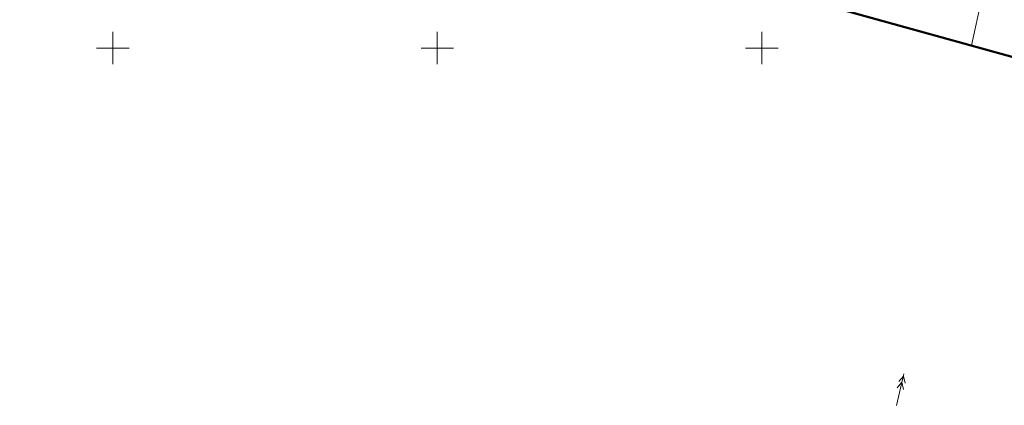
# Model space of a CAD drawing. Header units: metres. Extents: x 7457875 to 7459052, y 5635789 to 5636227.
# Tile 22 of 24: x 7458786 to 7458937, y 5635895 to 5635954. Entities that reach past the tile are written whole.
import ezdxf

# ---------------------------------------------------------------- set-up
doc = ezdxf.new("R2010")
doc.units = ezdxf.units.M
doc.header["$MEASUREMENT"] = 0
for name, pattern in [('1', [0]), ('GDE', [0]), ('SUPE_01', [0])]:
    doc.linetypes.add(name, pattern=pattern)
for name, color, linetype, lineweight in [('DZIALKI_L_0', 90, '1', 18), ('KRZYZE_L_0', 7, '1', 18), ('SUPE_L_2', 1, 'SUPE_01', 18), ('ZAKRES_L_0', 1, '1', 50)]:
    doc.layers.add(name, color=color, linetype=linetype, lineweight=lineweight)

msp = doc.modelspace()

# ---------------------------------------------------------------- linework, layer by layer
at = {"layer": 'DZIALKI_L_0', "linetype": 'GDE'}
msp.add_line((7458936.97, 5635971.73), (7458932.32, 5635950.38), dxfattribs=at)
at = {"layer": 'KRZYZE_L_0', "linetype": '1'}
for p, q in [((7458800, 5635947.5), (7458800, 5635952.5)), ((7458850, 5635947.5), (7458850, 5635952.5)), ((7458900, 5635947.5), (7458900, 5635952.5)), ((7458797.5, 5635950), (7458802.5, 5635950)), ((7458847.5, 5635950), (7458852.5, 5635950)), ((7458897.5, 5635950), (7458902.5, 5635950))]:
    msp.add_line(p, q, dxfattribs=at)
at = {"layer": 'SUPE_L_2', "linetype": 'SUPE_01'}
for p, q in [((7458920.73, 5635894.9), (7458921.9, 5635899.76)), ((7458920.86, 5635897.6), (7458921.58, 5635898.45)), ((7458921.1, 5635898.57), (7458921.82, 5635899.42)), ((7458921.83, 5635897.36), (7458921.58, 5635898.45)), ((7458922.07, 5635898.34), (7458921.82, 5635899.42))]:
    msp.add_line(p, q, dxfattribs=at)
at = {"layer": 'ZAKRES_L_0', "linetype": '1'}
msp.add_line((7458773.75, 5635994.39), (7459003.14, 5635930.72), dxfattribs=at)

doc.saveas('drawing.dxf')
